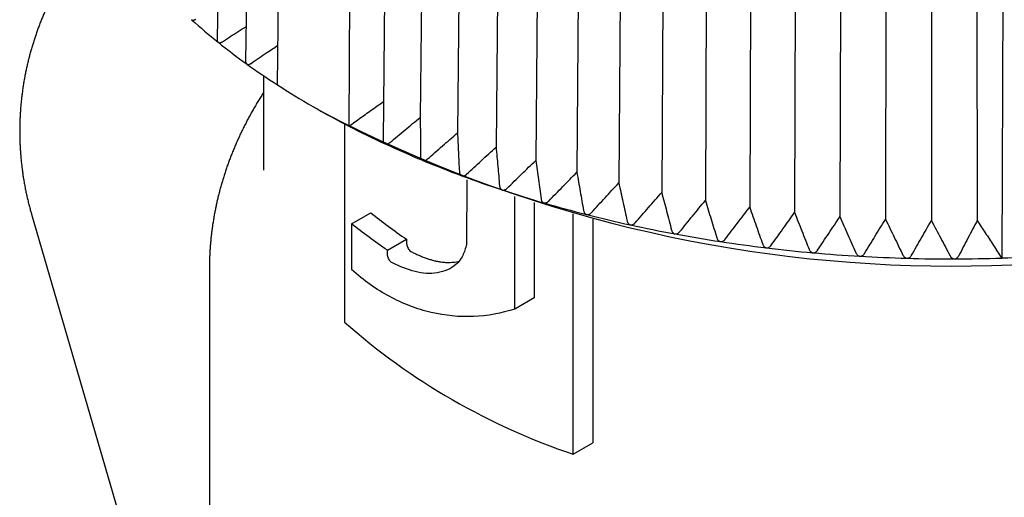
# Model space of a CAD drawing. Header units: millimetres. Extents: x 8 to 305, y 12 to 241.
# Tile 10 of 23: x 261 to 280, y 76 to 85. Entities that reach past the tile are written whole.
import ezdxf

# ---------------------------------------------------------------- set-up
doc = ezdxf.new("R2010")
doc.units = ezdxf.units.MM

msp = doc.modelspace()

# ---------------------------------------------------------------- linework, layer by layer
at = {"color": 7, "linetype": 'Continuous', "lineweight": 30}
for p, q in [((265.284, 95.543), (265.121, 84.304)), ((265.805, 95.147), (265.649, 83.907)), ((266.238, 83.465), (266.364, 94.674)), ((267.605, 93.958), (267.566, 82.698)), ((268.323, 93.693), (268.198, 82.448)), ((269.001, 93.72), (268.888, 82.862)), ((269.683, 93.437), (269.578, 82.575)), ((270.389, 93.174), (270.292, 82.309)), ((271.119, 92.933), (271.031, 82.065)), ((271.869, 92.714), (271.79, 81.844)), ((272.639, 92.518), (272.568, 81.646)), ((273.424, 92.346), (273.363, 81.472)), ((274.225, 92.198), (274.173, 81.322)), ((275.038, 92.074), (274.995, 81.197)), ((275.861, 91.975), (275.827, 81.096)), ((276.691, 91.901), (276.668, 81.021)), ((277.528, 91.852), (277.514, 80.972)), ((278.367, 91.828), (278.363, 80.948)), ((279.202, 91.826), (279.213, 80.949)), ((279.715, 91.511), (279.667, 80.254)), ((265.978, 83.638), (265.978, 81.882)), ((266.882, 83.072), (267.094, 82.949)), ((267.48, 82.733), (267.48, 79.066)), ((269.751, 81.706), (269.747, 80.509)), ((270.64, 79.308), (270.64, 81.394)), ((270.998, 81.281), (270.998, 79.515)), ((261.68, 81.067), (269.478, 54.279)), ((267.611, 80.887), (267.969, 81.094)), ((271.723, 76.617), (271.723, 81.071)), ((267.611, 80.887), (267.611, 80.04)), ((272.086, 80.975), (272.086, 76.826)), ((268.28, 80.398), (268.635, 80.603)), ((268.635, 80.603), (268.635, 80.526)), ((268.28, 80.322), (268.28, 80.398)), ((264.978, 80.05), (264.978, 71.922)), ((270.998, 79.515), (270.64, 79.308)), ((271.723, 76.617), (272.086, 76.826))]:
    msp.add_line(p, q, dxfattribs=at)
for centre, radius, start, end in [((272.43, 93.365), 11.668, 228.1582, 231.3302), ((273.104, 94.207), 12.748, 231.3354, 234.3258), ((273.772, 95.136), 13.892, 234.3307, 237.1575), ((274.785, 96.737), 15.786, 237.2182, 242.7872), ((278.728, 105.331), 25.225, 242.5352, 297.4648), ((275.709, 98.492), 17.77, 242.7257, 245.1241), ((276.246, 99.649), 19.044, 245.1279, 247.416), ((276.732, 100.817), 20.31, 247.4197, 249.6118), ((277.164, 101.979), 21.55, 249.6154, 251.7225), ((277.54, 103.115), 22.746, 251.726, 253.7586), ((277.858, 104.206), 23.882, 253.762, 255.7296), ((278.119, 105.231), 24.94, 255.7329, 257.6445), ((278.326, 106.173), 25.904, 257.6477, 259.5116), ((278.482, 107.014), 26.76, 259.5148, 261.3387), ((278.592, 107.738), 27.492, 261.3418, 263.1332), ((278.664, 108.332), 28.091, 263.1363, 264.9021), ((278.705, 108.785), 28.546, 264.9052, 266.6522), ((278.742, 108.874), 28.634, 271.8497, 275.5934), ((278.723, 109.088), 28.849, 266.6553, 268.39), ((278.727, 109.235), 28.997, 268.3931, 270.1219), ((278.728, 109.224), 28.985, 270.125, 271.8562), ((275.691, 88.389), 12.423, 228.6309, 251.3745)]:
    msp.add_arc(centre, radius, start, end, dxfattribs=at)
for points, knots in [([(263.063, 86.484), (263.062, 86.483), (263.042, 86.463), (263.003, 86.423), (262.947, 86.365), (262.892, 86.305), (262.838, 86.244), (262.784, 86.183), (262.732, 86.12), (262.68, 86.057), (262.629, 85.994), (262.58, 85.929), (262.531, 85.864), (262.483, 85.798), (262.436, 85.731), (262.39, 85.664), (262.346, 85.596), (262.302, 85.527), (262.259, 85.458), (262.217, 85.388), (262.176, 85.317), (262.137, 85.246), (262.098, 85.174), (262.06, 85.101), (262.024, 85.029), (261.989, 84.955), (261.954, 84.881), (261.921, 84.806), (261.889, 84.731), (261.858, 84.656), (261.828, 84.58), (261.799, 84.503), (261.771, 84.426), (261.745, 84.349), (261.72, 84.271), (261.695, 84.193), (261.672, 84.115), (261.65, 84.036), (261.63, 83.956), (261.61, 83.877), (261.592, 83.797), (261.574, 83.717), (261.558, 83.636), (261.544, 83.556), (261.53, 83.475), (261.518, 83.394), (261.507, 83.312), (261.497, 83.231), (261.488, 83.149), (261.48, 83.067), (261.474, 82.985), (261.469, 82.903), (261.465, 82.82), (261.462, 82.738), (261.461, 82.655), (261.461, 82.573), (261.462, 82.49), (261.464, 82.407), (261.468, 82.324), (261.473, 82.241), (261.479, 82.159), (261.486, 82.076), (261.495, 81.993), (261.505, 81.91), (261.516, 81.827), (261.528, 81.744), (261.542, 81.662), (261.557, 81.579), (261.573, 81.496), (261.591, 81.414), (261.61, 81.331), (261.63, 81.248), (261.651, 81.169), (261.668, 81.108), (261.678, 81.075), (261.68, 81.067)], [0, 0, 0, 0, 0.000635, 0.014511, 0.028389, 0.042268, 0.056149, 0.070031, 0.083914, 0.097799, 0.111685, 0.125572, 0.139462, 0.153352, 0.167245, 0.181139, 0.195035, 0.208933, 0.222832, 0.236734, 0.250638, 0.264544, 0.278452, 0.292362, 0.306275, 0.32019, 0.334108, 0.348028, 0.361952, 0.375878, 0.389808, 0.40374, 0.417677, 0.431616, 0.44556, 0.459507, 0.473458, 0.487414, 0.501374, 0.515339, 0.529309, 0.543285, 0.557265, 0.571252, 0.585245, 0.599245, 0.613252, 0.627265, 0.641287, 0.655317, 0.669356, 0.683404, 0.697462, 0.711531, 0.725611, 0.739703, 0.753808, 0.767926, 0.78206, 0.796209, 0.810375, 0.824559, 0.838764, 0.852989, 0.867238, 0.881513, 0.895814, 0.910146, 0.924511, 0.938912, 0.953354, 0.967841, 0.982378, 0.99547, 1, 1, 1, 1]), ([(264.646, 84.672), (264.648, 84.67), (264.653, 84.666), (264.663, 84.663), (264.672, 84.662), (264.684, 84.663), (264.698, 84.666), (264.712, 84.672), (264.72, 84.677), (264.724, 84.679)], [0, 0, 0, 0, 0.125408, 0.255242, 0.380524, 0.508914, 0.686675, 0.869478, 1, 1, 1, 1]), ([(265.22, 84.264), (265.317, 84.327), (265.463, 84.422), (265.609, 84.516), (265.658, 84.548)], [0, 0, 0, 0, 0.666522, 1, 1, 1, 1]), ([(265.121, 84.304), (265.121, 84.303), (265.121, 84.297), (265.122, 84.287), (265.125, 84.276), (265.129, 84.266), (265.134, 84.259), (265.138, 84.255), (265.14, 84.254)], [0, 0, 0, 0, 0.063408, 0.281261, 0.504489, 0.686682, 0.87386, 1, 1, 1, 1]), ([(265.14, 84.254), (265.142, 84.252), (265.148, 84.248), (265.158, 84.246), (265.168, 84.245), (265.18, 84.246), (265.194, 84.25), (265.208, 84.256), (265.216, 84.261), (265.22, 84.264)], [0, 0, 0, 0, 0.125408, 0.255242, 0.380524, 0.508914, 0.686675, 0.869478, 1, 1, 1, 1]), ([(265.753, 83.863), (265.85, 83.93), (266.014, 84.041), (266.179, 84.153), (266.246, 84.198)], [0, 0, 0, 0, 0.591512, 1, 1, 1, 1]), ([(265.65, 83.907), (265.649, 83.904), (265.649, 83.896), (265.651, 83.884), (265.654, 83.873), (265.659, 83.863), (265.665, 83.856), (265.669, 83.853), (265.671, 83.851)], [0, 0, 0, 0, 0.142481, 0.341941, 0.546323, 0.713134, 0.884509, 1, 1, 1, 1]), ([(265.671, 83.851), (265.674, 83.849), (265.68, 83.846), (265.69, 83.843), (265.7, 83.843), (265.713, 83.844), (265.727, 83.849), (265.741, 83.855), (265.75, 83.861), (265.753, 83.863)], [0, 0, 0, 0, 0.1254076, 0.2552423, 0.3805235, 0.5089136, 0.6866752, 0.8694777, 1, 1, 1, 1]), ([(265.978, 83.316), (265.975, 83.313), (265.957, 83.285), (265.923, 83.231), (265.877, 83.155), (265.831, 83.078), (265.787, 83.002), (265.744, 82.924), (265.701, 82.847), (265.661, 82.77), (265.621, 82.692), (265.582, 82.614), (265.545, 82.536), (265.509, 82.457), (265.474, 82.378), (265.44, 82.3), (265.408, 82.22), (265.376, 82.141), (265.346, 82.062), (265.317, 81.982), (265.289, 81.902), (265.262, 81.822), (265.237, 81.742), (265.213, 81.662), (265.189, 81.582), (265.168, 81.501), (265.147, 81.421), (265.127, 81.34), (265.109, 81.259), (265.092, 81.178), (265.076, 81.097), (265.061, 81.016), (265.048, 80.934), (265.035, 80.853), (265.024, 80.772), (265.014, 80.69), (265.005, 80.609), (264.998, 80.527), (264.991, 80.445), (264.986, 80.363), (264.982, 80.282), (264.979, 80.2), (264.978, 80.123), (264.978, 80.073), (264.978, 80.05)], [0, 0, 0, 0, 0.003158, 0.028312, 0.053423, 0.07849, 0.103513, 0.128491, 0.153425, 0.178315, 0.20316, 0.227961, 0.252718, 0.277431, 0.302102, 0.32673, 0.351316, 0.375861, 0.400367, 0.424833, 0.449261, 0.473652, 0.498008, 0.522329, 0.546617, 0.570874, 0.595101, 0.6193, 0.643472, 0.667619, 0.691743, 0.715846, 0.73993, 0.763996, 0.788048, 0.812086, 0.836113, 0.86013, 0.884142, 0.908148, 0.932152, 0.956156, 0.980162, 1, 1, 1, 1]), ([(267.566, 82.698), (267.64, 82.751), (267.787, 82.857), (268, 83.01), (268.14, 83.109), (268.206, 83.156)], [0, 0, 0, 0, 0.347606, 0.690734, 1, 1, 1, 1]), ([(268.323, 82.394), (268.417, 82.472), (268.605, 82.629), (268.793, 82.784), (268.888, 82.862)], [0, 0, 0, 0, 0.499996, 1, 1, 1, 1]), ([(268.888, 82.862), (268.888, 82.742), (268.89, 82.503), (268.891, 82.264), (268.892, 82.144)], [0, 0, 0, 0, 0.499996, 1, 1, 1, 1]), ([(269.022, 82.09), (269.114, 82.171), (269.299, 82.333), (269.485, 82.494), (269.578, 82.575)], [0, 0, 0, 0, 0.499996, 1, 1, 1, 1]), ([(269.578, 82.575), (269.583, 82.456), (269.595, 82.217), (269.606, 81.977), (269.612, 81.857)], [0, 0, 0, 0, 0.499996, 1, 1, 1, 1]), ([(268.198, 82.448), (268.198, 82.443), (268.198, 82.431), (268.201, 82.415), (268.207, 82.401), (268.213, 82.39), (268.22, 82.381), (268.228, 82.375), (268.233, 82.372), (268.235, 82.371)], [0, 0, 0, 0, 0.162316, 0.370293, 0.516764, 0.666849, 0.789344, 0.915191, 1, 1, 1, 1]), ([(268.235, 82.371), (268.239, 82.37), (268.246, 82.367), (268.257, 82.366), (268.269, 82.366), (268.283, 82.37), (268.298, 82.376), (268.312, 82.384), (268.32, 82.391), (268.323, 82.394)], [0, 0, 0, 0, 0.127577, 0.255227, 0.382006, 0.5089, 0.689051, 0.869471, 1, 1, 1, 1]), ([(269.747, 81.807), (269.838, 81.891), (270.019, 82.059), (270.201, 82.226), (270.292, 82.309)], [0, 0, 0, 0, 0.499996, 1, 1, 1, 1]), ([(270.292, 82.309), (270.303, 82.19), (270.325, 81.951), (270.347, 81.713), (270.357, 81.593)], [0, 0, 0, 0, 0.499996, 1, 1, 1, 1]), ([(268.892, 82.144), (268.892, 82.137), (268.892, 82.124), (268.896, 82.107), (268.902, 82.093), (268.909, 82.082), (268.917, 82.074), (268.925, 82.068), (268.931, 82.065), (268.933, 82.064)], [0, 0, 0, 0, 0.195063, 0.39491, 0.535655, 0.679872, 0.797579, 0.918506, 1, 1, 1, 1]), ([(268.933, 82.064), (268.937, 82.063), (268.944, 82.06), (268.956, 82.06), (268.968, 82.061), (268.982, 82.064), (268.996, 82.071), (269.01, 82.08), (269.019, 82.087), (269.022, 82.09)], [0, 0, 0, 0, 0.127577, 0.255227, 0.382006, 0.5089, 0.689051, 0.869471, 1, 1, 1, 1]), ([(270.497, 81.547), (270.586, 81.634), (270.763, 81.807), (270.941, 81.979), (271.031, 82.065)], [0, 0, 0, 0, 0.499996, 1, 1, 1, 1]), ([(271.031, 82.065), (271.046, 81.946), (271.078, 81.709), (271.11, 81.471), (271.126, 81.352)], [0, 0, 0, 0, 0.499996, 1, 1, 1, 1]), ([(269.612, 81.857), (269.613, 81.851), (269.614, 81.838), (269.619, 81.821), (269.625, 81.807), (269.632, 81.797), (269.641, 81.788), (269.649, 81.783), (269.655, 81.78), (269.657, 81.779)], [0, 0, 0, 0, 0.195063, 0.39491, 0.535655, 0.679872, 0.797579, 0.918506, 1, 1, 1, 1]), ([(269.657, 81.779), (269.661, 81.778), (269.669, 81.776), (269.681, 81.775), (269.693, 81.777), (269.707, 81.781), (269.722, 81.788), (269.736, 81.797), (269.744, 81.804), (269.747, 81.807)], [0, 0, 0, 0, 0.127577, 0.255227, 0.382006, 0.5089, 0.689051, 0.869471, 1, 1, 1, 1]), ([(271.269, 81.31), (271.356, 81.399), (271.529, 81.578), (271.703, 81.755), (271.79, 81.844)], [0, 0, 0, 0, 0.499996, 1, 1, 1, 1]), ([(271.79, 81.844), (271.811, 81.726), (271.852, 81.489), (271.894, 81.252), (271.915, 81.134)], [0, 0, 0, 0, 0.499996, 1, 1, 1, 1]), ([(272.062, 81.096), (272.146, 81.188), (272.314, 81.372), (272.483, 81.555), (272.568, 81.646)], [0, 0, 0, 0, 0.499996, 1, 1, 1, 1]), ([(272.568, 81.646), (272.594, 81.529), (272.645, 81.293), (272.697, 81.058), (272.723, 80.94)], [0, 0, 0, 0, 0.499996, 1, 1, 1, 1]), ([(270.357, 81.593), (270.358, 81.587), (270.36, 81.574), (270.366, 81.557), (270.373, 81.543), (270.381, 81.533), (270.39, 81.525), (270.398, 81.519), (270.404, 81.517), (270.407, 81.516)], [0, 0, 0, 0, 0.195063, 0.3949098, 0.5356549, 0.6798723, 0.7975792, 0.9185064, 1, 1, 1, 1]), ([(270.407, 81.516), (270.411, 81.515), (270.419, 81.513), (270.431, 81.513), (270.443, 81.515), (270.457, 81.519), (270.472, 81.527), (270.486, 81.537), (270.494, 81.544), (270.497, 81.547)], [0, 0, 0, 0, 0.127577, 0.255227, 0.382006, 0.5089, 0.689051, 0.869471, 1, 1, 1, 1]), ([(272.873, 80.907), (272.954, 81.001), (273.117, 81.19), (273.281, 81.378), (273.363, 81.472)], [0, 0, 0, 0, 0.499996, 1, 1, 1, 1]), ([(273.363, 81.472), (273.394, 81.355), (273.455, 81.122), (273.516, 80.888), (273.547, 80.771)], [0, 0, 0, 0, 0.499996, 1, 1, 1, 1]), ([(271.126, 81.352), (271.127, 81.345), (271.129, 81.332), (271.135, 81.316), (271.143, 81.302), (271.152, 81.292), (271.161, 81.284), (271.17, 81.279), (271.177, 81.277), (271.179, 81.276)], [0, 0, 0, 0, 0.195063, 0.39491, 0.535655, 0.679872, 0.797579, 0.918506, 1, 1, 1, 1]), ([(271.179, 81.276), (271.183, 81.275), (271.191, 81.274), (271.204, 81.274), (271.216, 81.276), (271.23, 81.281), (271.245, 81.289), (271.258, 81.299), (271.266, 81.307), (271.269, 81.31)], [0, 0, 0, 0, 0.127577, 0.255227, 0.382006, 0.5089, 0.689051, 0.869471, 1, 1, 1, 1]), ([(273.7, 80.743), (273.779, 80.839), (273.936, 81.033), (274.094, 81.226), (274.173, 81.322)], [0, 0, 0, 0, 0.499996, 1, 1, 1, 1]), ([(274.173, 81.322), (274.208, 81.206), (274.279, 80.975), (274.35, 80.743), (274.386, 80.627)], [0, 0, 0, 0, 0.499996, 1, 1, 1, 1]), ([(271.915, 81.134), (271.916, 81.127), (271.919, 81.114), (271.926, 81.098), (271.935, 81.085), (271.944, 81.075), (271.954, 81.068), (271.963, 81.063), (271.969, 81.061), (271.972, 81.06)], [0, 0, 0, 0, 0.195063, 0.39491, 0.535655, 0.679872, 0.797579, 0.918506, 1, 1, 1, 1]), ([(271.972, 81.06), (271.976, 81.059), (271.984, 81.058), (271.997, 81.058), (272.01, 81.061), (272.023, 81.066), (272.038, 81.075), (272.051, 81.085), (272.059, 81.093), (272.062, 81.096)], [0, 0, 0, 0, 0.127577, 0.255227, 0.382006, 0.5089, 0.689051, 0.869471, 1, 1, 1, 1]), ([(274.541, 80.603), (274.616, 80.702), (274.767, 80.9), (274.919, 81.098), (274.995, 81.197)], [0, 0, 0, 0, 0.499996, 1, 1, 1, 1]), ([(274.995, 81.197), (275.035, 81.082), (275.116, 80.853), (275.196, 80.623), (275.236, 80.509)], [0, 0, 0, 0, 0.499996, 1, 1, 1, 1]), ([(275.393, 80.49), (275.465, 80.591), (275.61, 80.793), (275.755, 80.995), (275.827, 81.096)], [0, 0, 0, 0, 0.499996, 1, 1, 1, 1]), ([(275.827, 81.096), (275.872, 80.983), (275.962, 80.757), (276.051, 80.53), (276.096, 80.416)], [0, 0, 0, 0, 0.499996, 1, 1, 1, 1]), ([(272.723, 80.94), (272.724, 80.934), (272.728, 80.921), (272.736, 80.905), (272.745, 80.892), (272.754, 80.882), (272.765, 80.875), (272.774, 80.87), (272.781, 80.869), (272.783, 80.868)], [0, 0, 0, 0, 0.195063, 0.39491, 0.535655, 0.679872, 0.797579, 0.918506, 1, 1, 1, 1]), ([(272.783, 80.868), (272.788, 80.867), (272.796, 80.866), (272.809, 80.867), (272.821, 80.87), (272.835, 80.876), (272.85, 80.885), (272.863, 80.896), (272.87, 80.904), (272.873, 80.907)], [0, 0, 0, 0, 0.127577, 0.255227, 0.382006, 0.5089, 0.689051, 0.869471, 1, 1, 1, 1]), ([(276.255, 80.402), (276.323, 80.505), (276.461, 80.712), (276.599, 80.918), (276.668, 81.021)], [0, 0, 0, 0, 0.499996, 1, 1, 1, 1]), ([(276.668, 81.021), (276.717, 80.91), (276.816, 80.686), (276.914, 80.462), (276.963, 80.35)], [0, 0, 0, 0, 0.499996, 1, 1, 1, 1]), ([(277.123, 80.34), (277.188, 80.446), (277.318, 80.656), (277.448, 80.867), (277.514, 80.972)], [0, 0, 0, 0, 0.4999962, 1, 1, 1, 1]), ([(277.514, 80.972), (277.567, 80.862), (277.675, 80.641), (277.782, 80.42), (277.835, 80.309)], [0, 0, 0, 0, 0.499996, 1, 1, 1, 1]), ([(277.996, 80.305), (278.057, 80.412), (278.179, 80.627), (278.302, 80.841), (278.363, 80.948)], [0, 0, 0, 0, 0.499996, 1, 1, 1, 1]), ([(278.363, 80.948), (278.421, 80.839), (278.537, 80.622), (278.652, 80.405), (278.71, 80.296)], [0, 0, 0, 0, 0.499996, 1, 1, 1, 1]), ([(279.213, 80.949), (279.156, 80.841), (279.041, 80.623), (278.927, 80.405), (278.87, 80.296)], [0, 0, 0, 0, 0.499996, 1, 1, 1, 1]), ([(279.213, 80.949), (279.263, 80.873), (279.364, 80.72), (279.515, 80.488), (279.616, 80.332), (279.667, 80.254)], [0, 0, 0, 0, 0.328986, 0.662318, 1, 1, 1, 1]), ([(273.547, 80.771), (273.549, 80.765), (273.553, 80.752), (273.561, 80.736), (273.571, 80.723), (273.581, 80.714), (273.592, 80.707), (273.602, 80.703), (273.608, 80.702), (273.611, 80.701)], [0, 0, 0, 0, 0.195063, 0.3949098, 0.5356549, 0.6798723, 0.7975792, 0.9185064, 1, 1, 1, 1]), ([(273.611, 80.701), (273.615, 80.7), (273.624, 80.699), (273.637, 80.701), (273.649, 80.704), (273.663, 80.71), (273.677, 80.72), (273.69, 80.731), (273.697, 80.739), (273.7, 80.743)], [0, 0, 0, 0, 0.127577, 0.255227, 0.382006, 0.5089, 0.689051, 0.869471, 1, 1, 1, 1]), ([(269.747, 80.509), (269.726, 80.436), (269.704, 80.364), (269.643, 80.236), (269.601, 80.182), (269.454, 80.052), (269.333, 80.002), (269.073, 79.959), (268.933, 79.967), (268.651, 80.038), (268.509, 80.098), (268.37, 80.165)], [0, 0, 0, 0, 0.125, 0.125, 0.25, 0.25, 0.5, 0.5, 0.75, 0.75, 1, 1, 1, 1]), ([(268.635, 80.526), (268.635, 80.515), (268.636, 80.503), (268.639, 80.491), (268.642, 80.479), (268.646, 80.466), (268.652, 80.454), (268.657, 80.442), (268.664, 80.429), (268.671, 80.419), (268.679, 80.408), (268.687, 80.398), (268.696, 80.39), (268.705, 80.381), (268.715, 80.374), (268.725, 80.369)], [0, 0, 0, 0, 0.0000401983, 0.0000401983, 0.0000401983, 0.0000803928, 0.0000803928, 0.0000803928, 0.0001206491, 0.0001206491, 0.0001206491, 0.000161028, 0.000161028, 0.000161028, 0.0002052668, 0.0002052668, 0.0002052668, 0.0002052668]), ([(274.386, 80.627), (274.388, 80.621), (274.392, 80.608), (274.401, 80.593), (274.412, 80.58), (274.422, 80.571), (274.433, 80.565), (274.443, 80.561), (274.45, 80.559), (274.453, 80.559)], [0, 0, 0, 0, 0.195063, 0.3949098, 0.5356549, 0.6798723, 0.7975792, 0.9185064, 1, 1, 1, 1]), ([(274.453, 80.559), (274.457, 80.559), (274.466, 80.558), (274.479, 80.56), (274.491, 80.563), (274.505, 80.57), (274.519, 80.58), (274.531, 80.591), (274.538, 80.6), (274.541, 80.603)], [0, 0, 0, 0, 0.1275769, 0.255227, 0.3820063, 0.5088998, 0.6890511, 0.8694714, 1, 1, 1, 1]), ([(275.236, 80.509), (275.238, 80.502), (275.243, 80.49), (275.253, 80.475), (275.264, 80.463), (275.275, 80.454), (275.286, 80.448), (275.297, 80.444), (275.303, 80.443), (275.306, 80.443)], [0, 0, 0, 0, 0.195063, 0.39491, 0.535655, 0.679872, 0.797579, 0.918506, 1, 1, 1, 1]), ([(268.37, 80.165), (268.361, 80.169), (268.352, 80.175), (268.344, 80.183), (268.335, 80.191), (268.326, 80.201), (268.319, 80.211), (268.311, 80.222), (268.304, 80.234), (268.299, 80.246), (268.293, 80.258), (268.288, 80.271), (268.285, 80.283), (268.282, 80.297), (268.28, 80.31), (268.28, 80.322)], [0, 0, 0, 0, 0.0000404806, 0.0000404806, 0.0000404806, 0.0000809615, 0.0000809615, 0.0000809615, 0.0001214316, 0.0001214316, 0.0001214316, 0.0001618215, 0.0001618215, 0.0001618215, 0.0002052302, 0.0002052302, 0.0002052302, 0.0002052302]), ([(268.725, 80.369), (268.747, 80.358), (268.791, 80.337), (268.859, 80.307), (268.927, 80.278), (268.995, 80.252), (269.064, 80.229), (269.133, 80.209), (269.202, 80.193), (269.262, 80.183), (269.314, 80.177), (269.363, 80.173), (269.416, 80.172), (269.473, 80.174), (269.53, 80.18), (269.574, 80.187), (269.599, 80.193), (269.606, 80.195)], [0, 0, 0, 0, 0.0755, 0.151053, 0.226604, 0.302503, 0.378397, 0.454812, 0.531223, 0.607935, 0.657933, 0.707932, 0.774026, 0.840385, 0.906743, 0.974052, 1, 1, 1, 1]), ([(275.306, 80.443), (275.311, 80.442), (275.319, 80.442), (275.332, 80.444), (275.345, 80.448), (275.358, 80.455), (275.372, 80.465), (275.384, 80.477), (275.391, 80.486), (275.393, 80.49)], [0, 0, 0, 0, 0.127577, 0.255227, 0.382006, 0.5089, 0.689051, 0.869471, 1, 1, 1, 1]), ([(276.096, 80.416), (276.099, 80.41), (276.104, 80.398), (276.115, 80.383), (276.126, 80.371), (276.137, 80.363), (276.149, 80.357), (276.159, 80.353), (276.166, 80.353), (276.169, 80.352)], [0, 0, 0, 0, 0.195063, 0.39491, 0.535655, 0.679872, 0.797579, 0.918506, 1, 1, 1, 1]), ([(276.169, 80.352), (276.173, 80.352), (276.182, 80.352), (276.195, 80.354), (276.208, 80.359), (276.221, 80.366), (276.234, 80.377), (276.246, 80.389), (276.252, 80.398), (276.255, 80.402)], [0, 0, 0, 0, 0.125408, 0.255242, 0.380523, 0.508913, 0.686675, 0.869477, 1, 1, 1, 1]), ([(276.963, 80.35), (276.966, 80.344), (276.972, 80.331), (276.983, 80.317), (276.995, 80.305), (277.006, 80.297), (277.018, 80.292), (277.029, 80.289), (277.036, 80.288), (277.039, 80.288)], [0, 0, 0, 0, 0.195063, 0.39491, 0.535655, 0.679872, 0.797579, 0.918506, 1, 1, 1, 1]), ([(277.039, 80.288), (277.043, 80.288), (277.052, 80.288), (277.065, 80.291), (277.077, 80.296), (277.09, 80.304), (277.103, 80.315), (277.115, 80.327), (277.12, 80.336), (277.123, 80.34)], [0, 0, 0, 0, 0.1254075, 0.2552422, 0.3805233, 0.5089133, 0.6866748, 0.8694772, 1, 1, 1, 1]), ([(277.835, 80.309), (277.838, 80.304), (277.845, 80.292), (277.856, 80.277), (277.869, 80.266), (277.881, 80.259), (277.893, 80.253), (277.904, 80.251), (277.911, 80.25), (277.913, 80.25)], [0, 0, 0, 0, 0.195063, 0.39491, 0.535655, 0.679872, 0.797579, 0.918506, 1, 1, 1, 1]), ([(277.913, 80.25), (277.918, 80.25), (277.927, 80.251), (277.939, 80.254), (277.952, 80.259), (277.964, 80.267), (277.977, 80.279), (277.988, 80.292), (277.993, 80.301), (277.996, 80.305)], [0, 0, 0, 0, 0.125408, 0.255242, 0.380523, 0.508913, 0.686675, 0.869477, 1, 1, 1, 1]), ([(278.71, 80.296), (278.713, 80.29), (278.72, 80.278), (278.732, 80.264), (278.745, 80.253), (278.757, 80.246), (278.769, 80.241), (278.78, 80.239), (278.787, 80.239), (278.79, 80.239)], [0, 0, 0, 0, 0.195063, 0.39491, 0.535655, 0.679872, 0.797579, 0.918506, 1, 1, 1, 1]), ([(278.79, 80.239), (278.794, 80.239), (278.803, 80.24), (278.816, 80.243), (278.828, 80.249), (278.84, 80.257), (278.851, 80.267), (278.861, 80.28), (278.867, 80.291), (278.87, 80.296)], [0, 0, 0, 0, 0.125402, 0.25523, 0.380506, 0.50889, 0.661138, 0.816643, 1, 1, 1, 1]), ([(270.64, 79.308), (270.137, 79.147), (269.614, 79.123), (268.956, 79.277), (268.825, 79.317), (268.569, 79.415), (268.444, 79.472), (268.074, 79.671), (267.837, 79.838), (267.611, 80.04)], [0, 0, 0, 0, 0.5, 0.5, 0.625, 0.625, 0.75, 0.75, 1, 1, 1, 1])]:
    msp.add_open_spline(points, degree=3, knots=knots, dxfattribs=at)
for points in [[(267.969, 81.094), (268.179, 80.925), (268.401, 80.761), (268.635, 80.603)], [(268.28, 80.398), (268.046, 80.556), (267.823, 80.719), (267.611, 80.887)]]:
    msp.add_open_spline(points, degree=3, dxfattribs=at)

doc.saveas('drawing.dxf')
